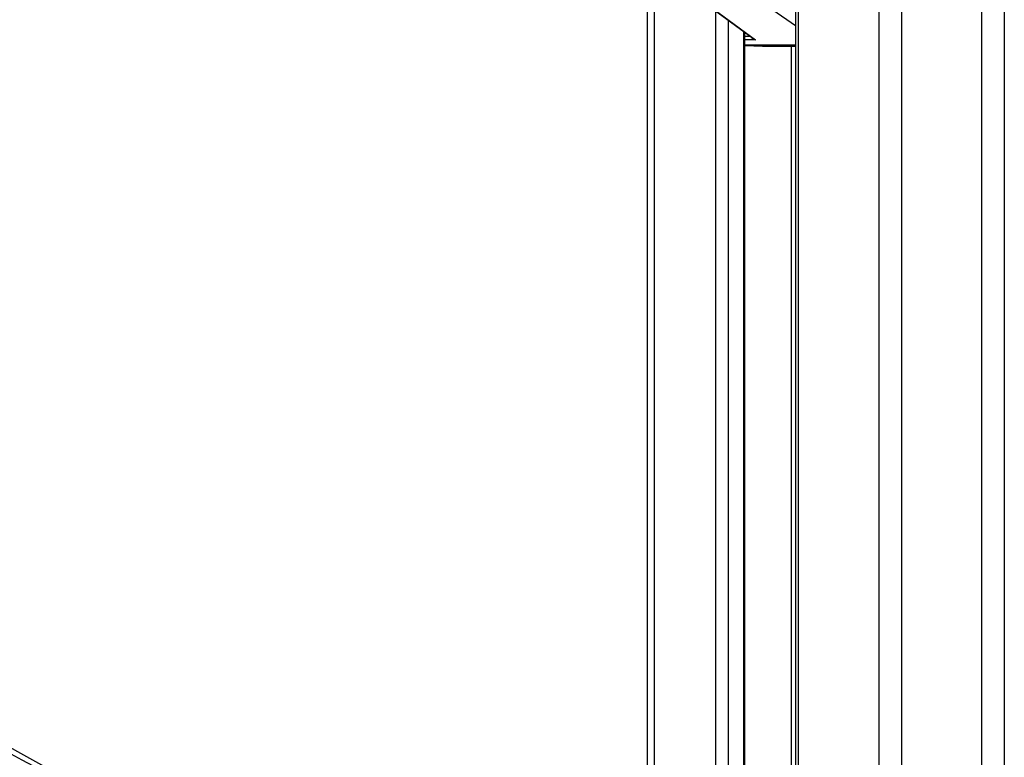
# Model space of a CAD drawing. Header units: millimetres. Extents: x 20 to 23339, y 40 to 19992.
# Tile 135 of 154: x 17585 to 18074, y 6776 to 7142. Entities that reach past the tile are written whole.
import ezdxf

# ---------------------------------------------------------------- set-up
doc = ezdxf.new("R2010")
doc.units = ezdxf.units.MM
doc.header["$LTSCALE"] = 2

msp = doc.modelspace()

# ---------------------------------------------------------------- linework, layer by layer
at = {"color": 8, "linetype": 'Continuous', "lineweight": 25}
for p, q in [((18011.53, 2191.49), (18011.53, 7939.49)), ((18022.61, 7939.49), (18022.61, 2191.49)), ((18062.56, 2191.49), (18062.56, 7939.49)), ((18073.63, 7939.49), (18073.63, 2191.49)), ((17971.43, 7760.96), (17971.43, 6590.02)), ((17900.04, 7234.49), (17900.04, 6590.02)), ((17970.05, 7139.06), (17939.98, 7159.97)), ((17930.52, 6590.02), (17930.52, 7146.36)), ((17936.69, 7141.84), (17936.69, 6590.02)), ((17944.47, 6590.02), (17944.47, 7136.14)), ((17944.9, 7133.9), (17947.52, 7133.9)), ((17950.27, 7132.12), (17944.9, 7132.12)), ((17944.9, 7129.62), (17970.05, 7129.62)), ((17970.05, 7129.41), (17944.9, 7129.41)), ((17944.9, 7129.29), (17953.77, 7128.96)), ((17968.15, 6685.26), (17968.15, 7128.96))]:
    msp.add_line(p, q, dxfattribs=at)
at = {"color": 7, "linetype": 'Continuous', "lineweight": 25}
for p, q in [((17970.05, 7760.96), (17970.05, 6590.02)), ((17638.13, 6748.91), (15845.28, 7744.75)), ((17896.69, 6590.02), (17896.69, 7244.18)), ((17911.71, 7160.14), (17948.97, 7132.84)), ((17912.25, 7159.97), (17950.27, 7132.12)), ((17944.9, 6590.02), (17944.9, 7135.82)), ((17944.9, 7129.29), (17953.75, 7128.96)), ((17953.77, 7128.96), (17970.05, 7128.96))]:
    msp.add_line(p, q, dxfattribs=at)
for major_axis, ratio, start_param, end_param in [((3.37, -0.79), 0.545657, 3.547273, 4.650858), ((3.22, -1.41), 0.538837, 4.318563, 4.749806)]:
    msp.add_ellipse((17950.9, 7133.9), major_axis=major_axis, ratio=ratio, start_param=start_param, end_param=end_param, dxfattribs=at)
for points, knots in [([(17855.11, 6612.47), (17648.44, 6725.29), (17254.11, 6940.55), (16721.59, 7231.57), (16326.77, 7447.73), (16050.67, 7599.42), (15898.77, 7683.21), (15816.05, 7729.14), (15801.99, 7736.95)], [0, 0, 0, 0, 0.301545, 0.575336, 0.777328, 0.878324, 0.97932, 1, 1, 1, 1]), ([(16699.76, 7258.52), (16803.73, 7201.78), (16942.35, 7126.12), (17150.23, 7012.69), (17323.45, 6918.18), (17520.78, 6810.53), (17707.58, 6708.62), (17825.11, 6644.52), (17883.87, 6612.47)], [0, 0, 0, 0, 0.2633228, 0.351097, 0.5266455, 0.7021941, 0.8510971, 1, 1, 1, 1])]:
    msp.add_open_spline(points, degree=3, knots=knots, dxfattribs=at)

doc.saveas('drawing.dxf')
